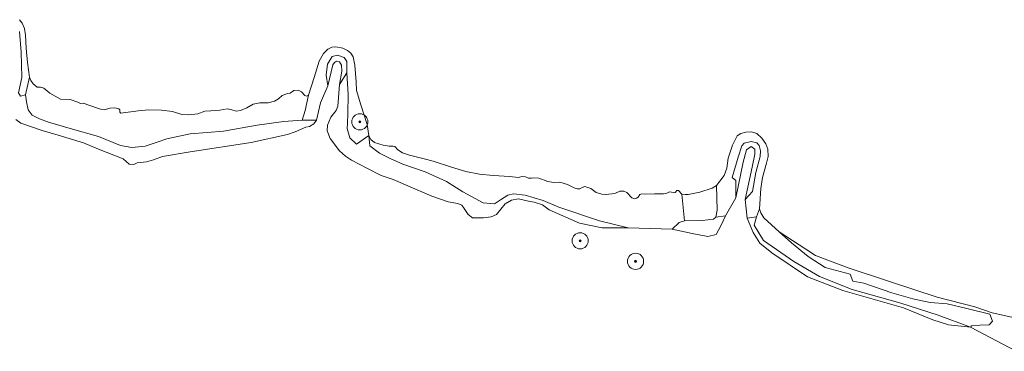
# Model space of a CAD drawing. Extents: x 142153 to 144711, y 416041 to 417656.
# Tile 17 of 25: x 143538 to 143781, y 417044 to 417126. Entities that reach past the tile are written whole.
import ezdxf

# ---------------------------------------------------------------- set-up
doc = ezdxf.new("R2010")
doc.units = 0
for name, color, linetype, lineweight in [('B-PV-GR-BOOM-S', 252, 'Continuous', 25), ('B-PV-GR-GRAS-GV', 252, 'Continuous', 13), ('B-PV-GW-TALUD_KRUIN-G', 90, 'Continuous', 18), ('B-PV-OG-TERREIN_ONBEGROEID-GV', 7, 'Continuous', 18), ('B-PV-VH-VERHARDING_OPEN-GV', 252, 'Continuous', 18)]:
    doc.layers.add(name, color=color, linetype=linetype, lineweight=lineweight)

# ---------------------------------------------------------------- blocks, each defined once
blk = doc.blocks.new('SGR-BOOM_01-SO')
at = {"linetype": 'ByBlock', "lineweight": 18}
h = blk.add_hatch(color=0, dxfattribs=at)
h.dxf.hatch_style = 1
edge = h.paths.add_edge_path()
edge.add_arc((0, 0), 0.25, 0, 360)
at = {"color": 0, "linetype": 'ByBlock', "lineweight": 18}
for radius in [2, 0.25]:
    blk.add_circle((0, 0), radius, dxfattribs=at)

msp = doc.modelspace()

# ---------------------------------------------------------------- linework, layer by layer
at = {"layer": 'B-PV-GR-GRAS-GV'}
for points in [[(143536.607, 417101.456), (143537.831, 417100.537), (143543.13, 417098.712), (143547.097, 417097.526), (143553.364, 417095.654), (143557.032, 417094.119), (143563.123, 417091.731), (143564.611, 417090.429), (143565.755, 417090.32), (143566.639, 417090.679), (143568.94, 417090.946), (143570.62, 417091.455), (143572.888, 417092.271), (143579.705, 417093.422), (143594.769, 417095.743), (143603.758, 417097.755), (143605.643, 417098.353), (143608.307, 417099.512), (143609.234, 417099.698), (143610.3, 417100.37), (143610.975, 417101.286), (143609.304, 417101.258), (143607.427, 417101.232), (143602.782, 417100.899), (143596.309, 417100.062), (143587.99, 417098.58), (143583.933, 417098.22), (143579.674, 417097.856), (143573.967, 417096.628), (143571.573, 417095.853), (143568.549, 417094.821), (143565.3, 417094.538), (143562.518, 417094.963), (143557.083, 417097.191), (143550.027, 417099.229), (143544.727, 417100.757), (143542.431, 417101.635), (143540.618, 417102.526), (143539.632, 417103.839), (143539.266, 417105.812), (143539.04, 417107.502), (143537.743, 417107.222), (143537.305, 417108.032), (143538.089, 417111.817), (143537.924, 417118.034), (143537.552, 417123.193)], [(143783.887, 417044.13), (143772.648, 417050.098), (143767.205, 417050.696), (143763.276, 417051.901), (143756.055, 417054.896), (143749.108, 417056.814), (143741.073, 417059.145), (143732.341, 417062.573), (143723.512, 417068.463), (143720.497, 417070.851), (143718.852, 417073.525), (143717.43, 417077.03), (143716.948, 417081.693), (143718.6, 417089.656), (143719.283, 417092.858), (143719.258, 417094.089), (143718.367, 417094.753), (143717.252, 417093.913), (143716.443, 417090.88), (143714.619, 417082.055), (143712.085, 417077.591), (143710.928, 417075.181), (143709.752, 417073.036), (143707.638, 417072.514), (143703.77, 417073.226), (143698.894, 417074.288), (143687.98, 417074.673), (143681.575, 417074.633), (143675.948, 417075.828), (143668.446, 417079.091), (143666.798, 417080.314), (143664.768, 417081.032), (143663.357, 417081.271), (143660.903, 417081.807), (143659.118, 417081.496), (143657.596, 417080.579), (143655.471, 417077.929), (143654.118, 417077.338), (143652.207, 417077.142), (143649.523, 417077.147), (143648.433, 417077.978), (143647.466, 417079.454), (143646.902, 417080.233), (143645.918, 417080.644), (143643.461, 417081.066), (143639.423, 417082.462), (143629.867, 417086.628), (143626.898, 417087.62), (143623.364, 417089.369), (143619.63, 417091.369), (143618.111, 417092.368), (143616.657, 417093.715), (143614.338, 417096.76), (143613.573, 417098.64), (143613.673, 417100.043), (143614.449, 417101.989), (143615.766, 417103.626), (143616.215, 417104.76), (143616.661, 417110.059), (143617.239, 417113.397), (143617.106, 417114.867), (143616.596, 417115.697), (143615.894, 417115.849), (143615.361, 417115.56), (143615.018, 417114.971), (143613.752, 417109.765), (143611.927, 417105.541), (143610.975, 417101.286), (143610.3, 417100.37), (143609.234, 417099.698), (143608.307, 417099.512), (143605.643, 417098.353), (143603.758, 417097.755), (143594.769, 417095.743), (143579.705, 417093.422), (143572.888, 417092.271), (143570.62, 417091.455), (143568.94, 417090.946), (143566.639, 417090.679), (143565.755, 417090.32), (143564.611, 417090.429), (143563.123, 417091.731), (143557.032, 417094.119), (143553.364, 417095.654), (143547.097, 417097.526), (143543.13, 417098.712), (143537.831, 417100.537), (143536.607, 417101.456)]]:
    msp.add_lwpolyline(points, dxfattribs=at)
for points in [[(143623.853, 417097.498), (143620.857, 417095.339), (143619.149, 417096.911), (143618.527, 417099.213), (143618.586, 417100.552), (143618.673, 417102.813), (143618.738, 417107.65), (143618.422, 417112.994), (143616.661, 417110.059), (143616.215, 417104.76), (143615.766, 417103.626), (143614.449, 417101.989), (143613.673, 417100.043), (143613.573, 417098.64), (143614.338, 417096.76), (143616.657, 417093.715), (143618.111, 417092.368), (143619.63, 417091.369), (143623.364, 417089.369), (143626.898, 417087.62), (143629.867, 417086.628), (143639.423, 417082.462), (143643.461, 417081.066), (143645.918, 417080.644), (143646.902, 417080.233), (143647.466, 417079.454), (143648.433, 417077.978), (143649.523, 417077.147), (143652.207, 417077.142), (143654.118, 417077.338), (143655.471, 417077.929), (143657.596, 417080.579), (143659.118, 417081.496), (143660.903, 417081.807), (143663.357, 417081.271), (143664.768, 417081.032), (143666.798, 417080.314), (143668.446, 417079.091), (143675.948, 417075.828), (143681.575, 417074.633), (143687.98, 417074.673), (143680.895, 417076.406), (143670.805, 417079.783), (143666.951, 417081.387), (143662.491, 417082.744), (143659.614, 417083.026), (143658.231, 417082.69), (143656.441, 417081.547), (143654.969, 417080.548), (143652.114, 417080.871), (143647.1, 417083.578), (143643.114, 417086.076), (143637.826, 417088.498), (143632.313, 417090.358), (143629.118, 417091.821), (143626.503, 417093.143), (143624.157, 417094.89)], [(143607.427, 417101.232), (143608.154, 417103.673), (143608.928, 417107.448), (143608.454, 417107.196), (143608.046, 417107.343), (143607.256, 417108.241), (143606.421, 417108.694), (143605.299, 417108.56), (143604.418, 417107.975), (143603.775, 417107.841), (143602.473, 417107.369), (143601.553, 417106.568), (143600.534, 417105.974), (143598.971, 417105.576), (143596.903, 417105.533), (143595.32, 417105.238), (143593.689, 417104.328), (143592.154, 417103.632), (143591.112, 417103.508), (143590.023, 417103.841), (143588.862, 417104.028), (143587.005, 417103.717), (143584.786, 417103.574), (143583.356, 417103.493), (143581.594, 417102.859), (143579.394, 417102.556), (143577.639, 417102.688), (143575.302, 417103.393), (143572.637, 417103.717), (143569.453, 417103.825), (143566.855, 417103.588), (143562.582, 417103.012), (143562.325, 417103.258), (143562.359, 417103.783), (143562.047, 417104.087), (143561.093, 417104.314), (143559.961, 417104.261), (143558.466, 417103.838), (143557.532, 417103.963), (143554.451, 417105.05), (143553.34, 417105.43), (143552.62, 417105.401), (143551.92, 417105.748), (143550.005, 417106.398), (143547.665, 417106.452), (143544.981, 417107.953), (143543.548, 417109.196), (143542.742, 417109.409), (143541.898, 417109.463), (143540.877, 417110.252), (143540.325, 417111.064), (143539.956, 417111.906), (143539.04, 417107.502), (143539.266, 417105.812), (143539.632, 417103.839), (143540.618, 417102.526), (143542.431, 417101.635), (143544.727, 417100.757), (143550.027, 417099.229), (143557.083, 417097.191), (143562.518, 417094.963), (143565.3, 417094.538), (143568.549, 417094.821), (143571.573, 417095.853), (143573.967, 417096.628), (143579.674, 417097.856), (143583.933, 417098.22), (143587.99, 417098.58), (143596.309, 417100.062), (143602.782, 417100.899)], [(143687.98, 417074.673), (143698.894, 417074.288), (143700.611, 417075.959), (143701.89, 417076.421), (143701.223, 417082.997), (143700.388, 417083.873), (143699.999, 417083.859), (143699.611, 417083.366), (143699.107, 417083.298), (143698.735, 417083.489), (143698.2, 417083.548), (143697.577, 417083.254), (143696.739, 417083.057), (143694.466, 417083.03), (143692.262, 417082.98), (143691.328, 417083.047), (143690.88, 417082.921), (143690.429, 417082.201), (143690.035, 417081.959), (143689.53, 417081.834), (143688.873, 417082.032), (143687.615, 417083.386), (143686.904, 417083.756), (143685.955, 417083.676), (143684.676, 417083.158), (143682.5, 417082.867), (143681.498, 417082.959), (143680.069, 417083.357), (143678.792, 417084.392), (143677.273, 417084.861), (143676.617, 417084.637), (143676.028, 417084.331), (143675.433, 417084.277), (143674.606, 417084.536), (143673.028, 417085.372), (143671.077, 417085.92), (143669.592, 417085.841), (143668.091, 417086.093), (143665.873, 417086.91), (143664.677, 417087.052), (143664.058, 417086.93), (143663.374, 417086.946), (143662.594, 417087.284), (143661.797, 417087.36), (143660.752, 417087.122), (143658.76, 417087.34), (143654.588, 417087.575), (143651.252, 417087.95), (143647.866, 417088.612), (143644.318, 417089.677), (143639.81, 417091.164), (143637.596, 417091.673), (143633.966, 417092.614), (143632.21, 417093.169), (143631.075, 417093.96), (143630.272, 417094.767), (143629.91, 417094.878), (143628.892, 417094.822), (143627.46, 417095.05), (143625.273, 417095.741), (143624.365, 417096.47), (143623.853, 417097.498), (143624.157, 417094.89), (143626.503, 417093.143), (143629.118, 417091.821), (143632.313, 417090.358), (143637.826, 417088.498), (143643.114, 417086.076), (143647.1, 417083.578), (143652.114, 417080.871), (143654.969, 417080.548), (143656.441, 417081.547), (143658.231, 417082.69), (143659.614, 417083.026), (143662.491, 417082.744), (143666.951, 417081.387), (143670.805, 417079.783), (143680.895, 417076.406)], [(143772.648, 417050.098), (143772.859, 417050.431), (143774.952, 417050.574), (143777.253, 417050.707), (143778.05, 417051.59), (143777.426, 417053.308), (143771.728, 417054.687), (143766.859, 417055.863), (143762.678, 417056.235), (143758.35, 417057.101), (143753.18, 417058.615), (143746.261, 417060.97), (143743.522, 417061.456), (143742.89, 417063.218), (143736.695, 417064.813), (143732.444, 417067.55), (143728.392, 417070.944), (143725.283, 417073.654), (143721.551, 417077.086), (143720.759, 417078.349), (143720.485, 417079.348), (143719.73, 417077.406), (143719.164, 417075.305), (143721.45, 417071.53), (143728.951, 417066.301), (143735.291, 417062.603), (143743.336, 417059.423), (143755.358, 417056.014), (143764.63, 417053.101)], [(143709.62, 417077.328), (143709.095, 417076.826), (143706.287, 417076.434), (143701.89, 417076.421), (143700.611, 417075.959), (143698.894, 417074.288), (143703.77, 417073.226), (143707.638, 417072.514), (143709.752, 417073.036), (143710.928, 417075.181), (143712.085, 417077.591)], [(143719.73, 417077.406), (143717.43, 417077.03), (143718.852, 417073.525), (143720.497, 417070.851), (143723.512, 417068.463), (143732.341, 417062.573), (143741.073, 417059.145), (143749.108, 417056.814), (143756.055, 417054.896), (143763.276, 417051.901), (143767.205, 417050.696), (143772.648, 417050.098), (143764.63, 417053.101), (143755.358, 417056.014), (143743.336, 417059.423), (143735.291, 417062.603), (143728.951, 417066.301), (143721.45, 417071.53), (143719.164, 417075.305)]]:
    msp.add_lwpolyline(points, close=True, dxfattribs=at)
at = {"layer": 'B-PV-GW-TALUD_KRUIN-G'}
for points in [[(143613.752, 417109.765), (143615.018, 417114.971), (143615.361, 417115.56), (143615.894, 417115.849), (143616.596, 417115.697), (143617.106, 417114.867), (143617.239, 417113.397), (143616.661, 417110.059)], [(143610.975, 417101.286), (143611.927, 417105.541), (143613.752, 417109.765)], [(143616.661, 417110.059), (143616.215, 417104.76), (143615.766, 417103.626), (143614.449, 417101.989), (143613.673, 417100.043), (143613.573, 417098.64), (143614.338, 417096.76), (143616.657, 417093.715), (143618.111, 417092.368), (143619.63, 417091.369), (143623.364, 417089.369), (143626.898, 417087.62), (143629.867, 417086.628), (143639.423, 417082.462), (143643.461, 417081.066), (143645.918, 417080.644), (143646.902, 417080.233), (143647.466, 417079.454), (143648.433, 417077.978), (143649.523, 417077.147), (143652.207, 417077.142), (143654.118, 417077.338), (143655.471, 417077.929), (143657.596, 417080.579), (143659.118, 417081.496), (143660.903, 417081.807), (143663.357, 417081.271), (143664.768, 417081.032), (143666.798, 417080.314), (143668.446, 417079.091), (143675.948, 417075.828), (143681.575, 417074.633), (143687.98, 417074.673)], [(143536.607, 417101.456), (143537.831, 417100.537), (143543.13, 417098.712), (143547.097, 417097.526), (143553.364, 417095.654), (143557.032, 417094.119), (143563.123, 417091.731), (143564.611, 417090.429), (143565.755, 417090.32), (143566.639, 417090.679), (143568.94, 417090.946), (143570.62, 417091.455), (143572.888, 417092.271), (143579.705, 417093.422), (143594.769, 417095.743), (143603.758, 417097.755), (143605.643, 417098.353), (143608.307, 417099.512), (143609.234, 417099.698), (143610.3, 417100.37), (143610.975, 417101.286)], [(143714.619, 417082.055), (143716.443, 417090.88), (143717.252, 417093.913), (143718.367, 417094.753), (143719.258, 417094.089), (143719.283, 417092.858), (143718.6, 417089.656), (143716.948, 417081.693)], [(143698.894, 417074.288), (143703.77, 417073.226), (143707.638, 417072.514), (143709.752, 417073.036), (143710.928, 417075.181), (143712.085, 417077.591)], [(143717.43, 417077.03), (143718.852, 417073.525), (143720.497, 417070.851), (143723.512, 417068.463), (143732.341, 417062.573), (143741.073, 417059.145), (143749.108, 417056.814), (143756.055, 417054.896), (143763.276, 417051.901), (143767.205, 417050.696), (143772.648, 417050.098)]]:
    msp.add_lwpolyline(points, dxfattribs=at)
at = {"layer": 'B-PV-OG-TERREIN_ONBEGROEID-GV'}
msp.add_lwpolyline([(143701.89, 417076.421), (143706.287, 417076.434), (143709.095, 417076.826), (143709.62, 417077.328), (143709.991, 417079.055), (143709.822, 417085.101), (143708.781, 417084.497), (143705.731, 417083.428), (143702.83, 417082.88), (143702.11, 417082.851), (143701.223, 417082.997)], close=True, dxfattribs=at)
msp.add_lwpolyline([(143789.144, 417051.184), (143777.959, 417053.673), (143773.712, 417055.085), (143764.374, 417057.485), (143752.549, 417061.393), (143742.368, 417064.805), (143734.278, 417067.849), (143731.905, 417069.355), (143725.283, 417073.654), (143728.392, 417070.944), (143732.444, 417067.55), (143736.695, 417064.813), (143742.89, 417063.218), (143743.522, 417061.456), (143746.261, 417060.97), (143753.18, 417058.615), (143758.35, 417057.101), (143762.678, 417056.235), (143766.859, 417055.863), (143771.728, 417054.687), (143777.426, 417053.308), (143778.05, 417051.59), (143777.253, 417050.707), (143774.952, 417050.574), (143772.859, 417050.431), (143772.648, 417050.098), (143783.887, 417044.13)], dxfattribs=at)
at = {"layer": 'B-PV-VH-VERHARDING_OPEN-GV'}
msp.add_lwpolyline([(143537.552, 417123.193), (143537.924, 417118.034), (143538.089, 417111.817), (143537.305, 417108.032), (143537.743, 417107.222), (143539.04, 417107.502), (143539.956, 417111.906), (143539.537, 417115.548), (143539.139, 417119.086), (143539.019, 417122.275), (143538.748, 417123.926), (143538.197, 417125.275), (143537.496, 417126.102)], dxfattribs=at)
for points in [[(143608.928, 417107.448), (143608.154, 417103.673), (143607.427, 417101.232), (143609.304, 417101.258), (143610.975, 417101.286), (143611.927, 417105.541), (143613.752, 417109.765), (143613.367, 417112.357), (143613.62, 417115.147), (143614.783, 417116.976), (143616.131, 417117.305), (143617.739, 417116.776), (143618.403, 417115.728), (143618.422, 417112.994), (143618.738, 417107.65), (143618.673, 417102.813), (143618.586, 417100.552), (143618.527, 417099.213), (143619.149, 417096.911), (143620.857, 417095.339), (143623.853, 417097.498), (143623.447, 417100.155), (143621.884, 417105.032), (143620.839, 417108.629), (143620.763, 417110.766), (143620.404, 417114.883), (143620.029, 417116.935), (143619.434, 417117.84), (143618.638, 417118.452), (143617.443, 417119.074), (143615.738, 417119.399), (143614.709, 417119.309), (143613.761, 417118.806), (143612.675, 417117.759), (143611.637, 417115.831), (143610.367, 417111.82)], [(143618.422, 417112.994), (143618.403, 417115.728), (143617.739, 417116.776), (143616.131, 417117.305), (143614.783, 417116.976), (143613.62, 417115.147), (143613.367, 417112.357), (143613.752, 417109.765), (143615.018, 417114.971), (143615.361, 417115.56), (143615.894, 417115.849), (143616.596, 417115.697), (143617.106, 417114.867), (143617.239, 417113.397), (143616.661, 417110.059)], [(143714.619, 417082.055), (143714.585, 417086.319), (143713.662, 417087.108), (143715.159, 417092.081), (143716.117, 417094.882), (143716.673, 417095.615), (143718.391, 417096.02), (143719.771, 417095.695), (143720.379, 417094.977), (143720.701, 417093.646), (143720.65, 417092.289), (143719.536, 417088.323), (143718.706, 417083.62), (143716.948, 417081.693), (143717.43, 417077.03), (143719.73, 417077.406), (143720.485, 417079.348), (143720.74, 417084.376), (143721.226, 417087.059), (143722.212, 417090.654), (143722.57, 417092.289), (143722.521, 417094.071), (143722.04, 417095.452), (143721.068, 417096.856), (143719.815, 417097.959), (143718.49, 417098.378), (143717.084, 417098.308), (143715.855, 417097.983), (143714.951, 417097.388), (143713.801, 417095.098), (143712.675, 417091.86), (143712.412, 417089.423), (143711.708, 417087.625), (143709.822, 417085.101), (143709.991, 417079.055), (143709.62, 417077.328), (143712.085, 417077.591)], [(143716.948, 417081.693), (143718.706, 417083.62), (143719.536, 417088.323), (143720.65, 417092.289), (143720.701, 417093.646), (143720.379, 417094.977), (143719.771, 417095.695), (143718.391, 417096.02), (143716.673, 417095.615), (143716.117, 417094.882), (143715.159, 417092.081), (143713.662, 417087.108), (143714.585, 417086.319), (143714.619, 417082.055), (143716.443, 417090.88), (143717.252, 417093.913), (143718.367, 417094.753), (143719.258, 417094.089), (143719.283, 417092.858), (143718.6, 417089.656)]]:
    msp.add_lwpolyline(points, close=True, dxfattribs=at)

# ---------------------------------------------------------------- block references
at = {"layer": 'B-PV-GR-BOOM-S'}
for p in [(143621.648, 417100.854), (143676.122, 417071.444), (143689.812, 417066.373)]:
    msp.add_blockref('SGR-BOOM_01-SO', p, dxfattribs=at)

doc.saveas('drawing.dxf')
